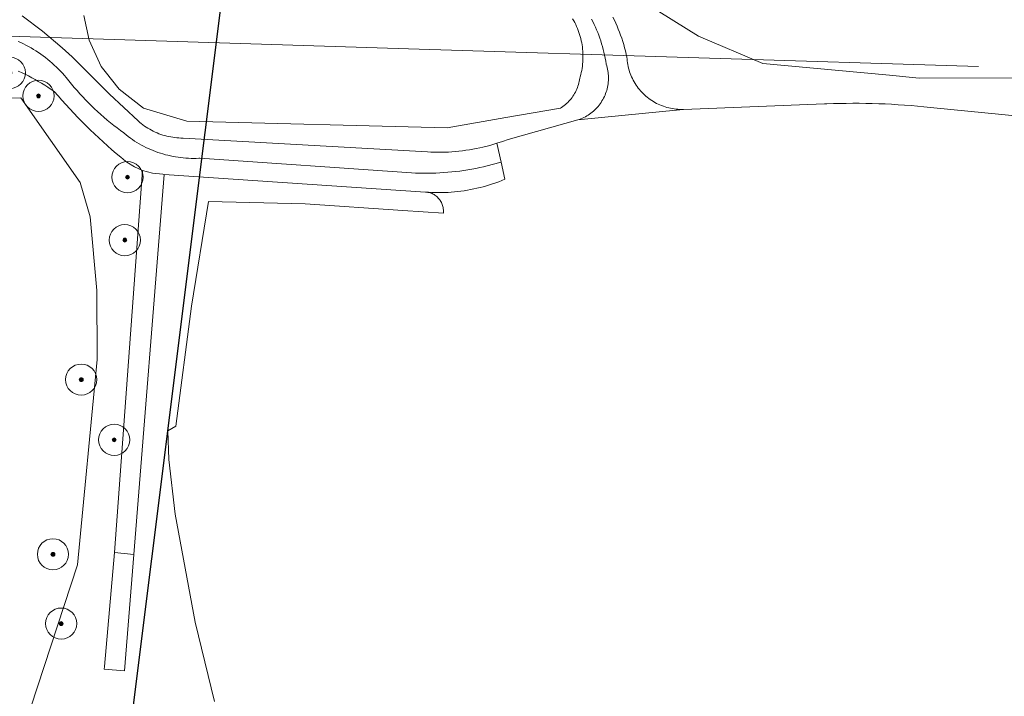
# Model space of a CAD drawing. Extents: x 154222 to 160093, y 456746 to 462495.
# Tile 88 of 254: x 158155 to 158281, y 460565 to 460652. Entities that reach past the tile are written whole.
import ezdxf

# ---------------------------------------------------------------- set-up
doc = ezdxf.new("R2010")
doc.units = 0
doc.header["$LTSCALE"] = 0.75
doc.layers.get('0').update_dxf_attribs({"linetype": 'CONTINUOUS'})
doc.layers.get('DEFPOINTS').update_dxf_attribs({"linetype": 'CONTINUOUS'})
for name, color, linetype, lineweight in [('B-XX-GR-BOOM-S', 252, 'CONTINUOUS', 25), ('B-XX-KW-KUNSTWERK_DUIKER-G', 252, 'CONTINUOUS', 18), ('B-XX-OG-TERREIN_CULTUURSCHEIDING-GV', 252, 'CONTINUOUS', 18), ('B-XX-OG-TERREIN_ERF-GV', 252, 'CONTINUOUS', 18), ('B-XX-VH-VERHARDING_ASFALT-GV', 252, 'CONTINUOUS', 18), ('B-XX-VH-VERHARDING_HALFVERHARDING-GV', 252, 'CONTINUOUS', 18)]:
    doc.layers.add(name, color=color, linetype=linetype, lineweight=lineweight)

# ---------------------------------------------------------------- blocks, each defined once
blk = doc.blocks.new('SGR-BOOM_01-SO')
at = {"linetype": 'ByBlock', "lineweight": 18}
h = blk.add_hatch(color=0, dxfattribs=at)
h.dxf.hatch_style = 1
edge = h.paths.add_edge_path()
edge.add_arc((0, 0), 0.25, 0, 360)
at = {"color": 0, "linetype": 'ByBlock', "lineweight": 18}
for radius in [2, 0.25]:
    blk.add_circle((0, 0), radius, dxfattribs=at)

msp = doc.modelspace()

# ---------------------------------------------------------------- linework, layer by layer
at = {"layer": 'B-XX-KW-KUNSTWERK_DUIKER-G'}
msp.add_lwpolyline([(158047.943, 460653.344), (158073.525, 460651.973), (158205.819, 460647.775), (158277.576, 460645.578)], dxfattribs=at)
at = {"layer": 'B-XX-OG-TERREIN_CULTUURSCHEIDING-GV'}
for points in [[(158291.08, 460644.118), (158269.976, 460644.086), (158266.142, 460644.47), (158249.913, 460645.964), (158241.662, 460649.437), (158229.906, 460656.823)], [(158154.864, 460652.055), (158155.747, 460651.41), (158156.619, 460650.749), (158157.479, 460650.073), (158158.328, 460649.383), (158159.164, 460648.677), (158159.987, 460647.957), (158161.272, 460646.781), (158162.523, 460645.569), (158166.063, 460641.991), (158169.755, 460638.571), (158169.952, 460638.399), (158170.155, 460638.234), (158170.362, 460638.074), (158170.574, 460637.921), (158170.791, 460637.775), (158171.012, 460637.635), (158171.237, 460637.502), (158171.466, 460637.376), (158171.699, 460637.257), (158171.936, 460637.146), (158172.175, 460637.041), (158172.418, 460636.944), (158172.664, 460636.855), (158172.912, 460636.773), (158173.163, 460636.698), (158173.416, 460636.632), (158173.671, 460636.573), (158173.927, 460636.522), (158174.185, 460636.479), (158174.444, 460636.443), (158174.704, 460636.416), (158174.965, 460636.397), (158175.226, 460636.385), (158175.488, 460636.382), (158175.534, 460636.382), (158206.871, 460634.595), (158207.32, 460634.574), (158207.77, 460634.562), (158208.22, 460634.558), (158208.67, 460634.561), (158209.12, 460634.573), (158209.569, 460634.592), (158210.018, 460634.62), (158210.467, 460634.655), (158210.914, 460634.698), (158211.361, 460634.75), (158211.807, 460634.809), (158212.252, 460634.876), (158212.696, 460634.951), (158213.138, 460635.035), (158213.578, 460635.125), (158213.974, 460635.214), (158214.886, 460635.444), (158215.788, 460635.707), (158216.507, 460635.943), (158217.218, 460636.201), (158226.157, 460638.702), (158226.358, 460638.77), (158226.557, 460638.846), (158226.753, 460638.929), (158226.945, 460639.019), (158227.134, 460639.116), (158227.319, 460639.221), (158227.5, 460639.332), (158227.677, 460639.45), (158227.849, 460639.575), (158228.017, 460639.706), (158228.179, 460639.843), (158228.336, 460639.987), (158228.488, 460640.136), (158228.633, 460640.29), (158228.773, 460640.451), (158228.907, 460640.616), (158229.034, 460640.786), (158229.155, 460640.961), (158229.27, 460641.14), (158229.377, 460641.323), (158229.478, 460641.511), (158229.571, 460641.702), (158229.657, 460641.896), (158229.736, 460642.093), (158229.807, 460642.294), (158229.871, 460642.497), (158229.927, 460642.702), (158229.975, 460642.909), (158230.016, 460643.117), (158230.048, 460643.327), (158230.073, 460643.538), (158230.089, 460643.75), (158230.098, 460643.963), (158230.099, 460644.175), (158230.091, 460644.388), (158230.076, 460644.6), (158230.053, 460644.811), (158230.022, 460645.021), (158229.983, 460645.23), (158229.936, 460645.438), (158229.881, 460645.643), (158229.819, 460645.846), (158229.804, 460645.89), (158229.745, 460646.266), (158229.678, 460646.64), (158229.604, 460647.013), (158229.521, 460647.384), (158229.431, 460647.754), (158229.333, 460648.121), (158229.227, 460648.486), (158229.113, 460648.85), (158228.992, 460649.21), (158228.864, 460649.568), (158228.728, 460649.923), (158228.584, 460650.275), (158228.433, 460650.624), (158228.275, 460650.97), (158228.11, 460651.313), (158227.937, 460651.652)], [(158225.501, 460651.672), (158225.638, 460651.434), (158225.769, 460651.192), (158225.892, 460650.947), (158226.008, 460650.698), (158226.117, 460650.445), (158226.218, 460650.19), (158226.312, 460649.932), (158226.398, 460649.671), (158226.477, 460649.408), (158226.548, 460649.142), (158226.611, 460648.875), (158226.666, 460648.606), (158226.714, 460648.335), (158226.753, 460648.063), (158226.785, 460647.791), (158226.809, 460647.517), (158226.825, 460647.243), (158226.832, 460646.968), (158226.832, 460646.693), (158226.824, 460646.419), (158226.808, 460646.144), (158226.784, 460645.871), (158226.751, 460645.598), (158226.711, 460645.326), (158226.663, 460645.056), (158226.607, 460644.787), (158226.544, 460644.519), (158226.472, 460644.254), (158226.413, 460644.054), (158226.382, 460643.85), (158226.343, 460643.646), (158226.297, 460643.445), (158226.242, 460643.245), (158226.181, 460643.048), (158226.111, 460642.853), (158226.034, 460642.661), (158225.949, 460642.473), (158225.858, 460642.287), (158225.759, 460642.106), (158225.653, 460641.928), (158225.541, 460641.755), (158225.422, 460641.585), (158225.296, 460641.421), (158225.164, 460641.262), (158225.026, 460641.108), (158224.882, 460640.959), (158224.733, 460640.816), (158224.578, 460640.679), (158224.418, 460640.548), (158224.253, 460640.424), (158224.084, 460640.305), (158223.939, 460640.212), (158216.943, 460639), (158209.392, 460637.692), (158176.007, 460638.569), (158170.438, 460640.219), (158167.338, 460642.65), (158165.521, 460644.921), (158165.011, 460645.559), (158163.451, 460648.939), (158162.792, 460652.091)], [(158230.68, 460651.896), (158230.863, 460651.517), (158231.038, 460651.134), (158231.206, 460650.749), (158231.366, 460650.359), (158231.519, 460649.968), (158231.665, 460649.573), (158231.803, 460649.175), (158231.934, 460648.775), (158232.057, 460648.373), (158232.172, 460647.968), (158232.279, 460647.561), (158232.379, 460647.153), (158232.471, 460646.742), (158232.487, 460646.505), (158232.511, 460646.269), (158232.542, 460646.034), (158232.582, 460645.8), (158232.63, 460645.567), (158232.685, 460645.337), (158232.748, 460645.108), (158232.819, 460644.881), (158232.897, 460644.657), (158232.983, 460644.436), (158233.076, 460644.218), (158233.177, 460644.003), (158233.284, 460643.791), (158233.399, 460643.584), (158233.521, 460643.38), (158233.649, 460643.181), (158233.785, 460642.986), (158233.926, 460642.795), (158234.074, 460642.61), (158234.228, 460642.429), (158234.389, 460642.254), (158234.555, 460642.085), (158234.726, 460641.921), (158234.903, 460641.763), (158235.085, 460641.611), (158235.273, 460641.465), (158235.465, 460641.326), (158235.662, 460641.193), (158235.863, 460641.067), (158236.068, 460640.947), (158236.277, 460640.835), (158236.49, 460640.73), (158236.706, 460640.632), (158236.925, 460640.541), (158237.147, 460640.458), (158237.372, 460640.383), (158237.6, 460640.315), (158237.829, 460640.254), (158238.061, 460640.202), (158238.294, 460640.157), (158238.528, 460640.12), (158238.764, 460640.092), (158239, 460640.071), (158239.237, 460640.058), (158239.474, 460640.053), (158239.712, 460640.056), (158239.717, 460640.056), (158257.8, 460640.753), (158258.128, 460640.767), (158258.959, 460640.798), (158259.789, 460640.82), (158260.62, 460640.834), (158261.451, 460640.841), (158262.282, 460640.839), (158263.113, 460640.83), (158263.943, 460640.812), (158264.774, 460640.786), (158265.604, 460640.753), (158266.434, 460640.711), (158267.263, 460640.661), (158268.092, 460640.604), (158268.92, 460640.538), (158269.748, 460640.465), (158270.575, 460640.383), (158271.401, 460640.294), (158283.174, 460639.155)], [(158179.549, 460564.093), (158177.066, 460574.3), (158174.491, 460588.13), (158173.699, 460595.142), (158173.569, 460598.84), (158174.596, 460599.416), (158176.589, 460614.829), (158178.782, 460628.259), (158191.181, 460627.964), (158203.72, 460627.11), (158208.919, 460626.756), (158208.929, 460626.896), (158208.931, 460627.036), (158208.925, 460627.176), (158208.911, 460627.316), (158208.889, 460627.454), (158208.86, 460627.591), (158208.822, 460627.726), (158208.777, 460627.859), (158208.725, 460627.989), (158208.665, 460628.116), (158208.598, 460628.239), (158208.524, 460628.358), (158208.443, 460628.473), (158208.356, 460628.582), (158208.263, 460628.687), (158208.164, 460628.786), (158208.059, 460628.88), (158207.949, 460628.967), (158207.835, 460629.048), (158207.716, 460629.123), (158207.593, 460629.19), (158207.467, 460629.25), (158207.337, 460629.303), (158207.204, 460629.349), (158207.069, 460629.387), (158206.932, 460629.417), (158206.609, 460629.456), (158173.105, 460631.716), (158169.213, 460582.983), (158168.001, 460568.029), (158165.397, 460568.26), (158165.427, 460568.599), (158166.726, 460583.206), (158170.298, 460632.234), (158169.27, 460632.69), (158168.309, 460633.275), (158168.109, 460633.437), (158167.529, 460633.915), (158166.954, 460634.399), (158166.384, 460634.889), (158165.819, 460635.385), (158165.26, 460635.887), (158164.706, 460636.396), (158164.157, 460636.909), (158163.614, 460637.429), (158163.077, 460637.955), (158162.545, 460638.486), (158162.019, 460639.023), (158161.498, 460639.565), (158160.983, 460640.113), (158160.475, 460640.666), (158159.972, 460641.225), (158159.475, 460641.789), (158158.984, 460642.358), (158158.584, 460642.631), (158158.18, 460642.897), (158157.772, 460643.157), (158157.359, 460643.41), (158156.942, 460643.656), (158156.521, 460643.895), (158156.097, 460644.127), (158155.668, 460644.352), (158155.236, 460644.569), (158154.8, 460644.78), (158154.361, 460644.984)], [(158147.757, 460641.346), (158154.701, 460641.549), (158162.315, 460630.676), (158163.592, 460626.259), (158164.471, 460616.807), (158164.509, 460607.961), (158161.989, 460581.642), (158155.966, 460563.391)]]:
    msp.add_lwpolyline(points, dxfattribs=at)
at = {"layer": 'B-XX-OG-TERREIN_ERF-GV'}
for points in [[(158229.906, 460656.823), (158241.662, 460649.437), (158249.913, 460645.964), (158266.142, 460644.47), (158269.976, 460644.086), (158291.08, 460644.118)], [(158162.792, 460652.091), (158163.451, 460648.939), (158165.011, 460645.559), (158165.521, 460644.921), (158167.338, 460642.65), (158170.438, 460640.219), (158176.007, 460638.569), (158209.392, 460637.692), (158216.943, 460639), (158223.939, 460640.212), (158224.084, 460640.305), (158224.253, 460640.424), (158224.418, 460640.548), (158224.578, 460640.679), (158224.733, 460640.816), (158224.882, 460640.959), (158225.026, 460641.108), (158225.164, 460641.262), (158225.296, 460641.421), (158225.422, 460641.585), (158225.541, 460641.755), (158225.653, 460641.928), (158225.759, 460642.106), (158225.858, 460642.287), (158225.949, 460642.473), (158226.034, 460642.661), (158226.111, 460642.853), (158226.181, 460643.048), (158226.242, 460643.245), (158226.297, 460643.445), (158226.343, 460643.646), (158226.382, 460643.85), (158226.413, 460644.054), (158226.472, 460644.254), (158226.544, 460644.519), (158226.607, 460644.787), (158226.663, 460645.056), (158226.711, 460645.326), (158226.751, 460645.598), (158226.784, 460645.871), (158226.808, 460646.144), (158226.824, 460646.419), (158226.832, 460646.693), (158226.832, 460646.968), (158226.825, 460647.243), (158226.809, 460647.517), (158226.785, 460647.791), (158226.753, 460648.063), (158226.714, 460648.335), (158226.666, 460648.606), (158226.611, 460648.875), (158226.548, 460649.142), (158226.477, 460649.408), (158226.398, 460649.671), (158226.312, 460649.932), (158226.218, 460650.19), (158226.117, 460650.445), (158226.008, 460650.698), (158225.892, 460650.947), (158225.769, 460651.192), (158225.638, 460651.434), (158225.501, 460651.672)], [(158155.966, 460563.391), (158161.989, 460581.642), (158164.509, 460607.961), (158164.471, 460616.807), (158163.592, 460626.259), (158162.315, 460630.676), (158154.701, 460641.549), (158147.757, 460641.346)]]:
    msp.add_lwpolyline(points, dxfattribs=at)
at = {"layer": 'B-XX-VH-VERHARDING_ASFALT-GV'}
for points in [[(158154.356, 460648.781), (158154.693, 460648.627), (158155.027, 460648.465), (158155.357, 460648.297), (158155.684, 460648.121), (158156.007, 460647.938), (158156.326, 460647.748), (158156.64, 460647.552), (158156.951, 460647.348), (158157.256, 460647.138), (158157.558, 460646.922), (158157.854, 460646.699), (158158.146, 460646.47), (158158.433, 460646.234), (158158.714, 460645.992), (158158.99, 460645.745), (158159.261, 460645.491), (158159.527, 460645.232), (158159.786, 460644.967), (158160.04, 460644.696), (158160.288, 460644.42), (158160.53, 460644.139), (158160.866, 460643.715), (158161.209, 460643.297), (158161.557, 460642.883), (158161.912, 460642.475), (158162.273, 460642.072), (158162.64, 460641.674), (158163.012, 460641.282), (158163.39, 460640.895), (158163.774, 460640.514), (158164.164, 460640.139), (158164.559, 460639.769), (158164.959, 460639.406), (158165.365, 460639.048), (158165.776, 460638.696), (158166.192, 460638.351), (158166.613, 460638.012), (158167.04, 460637.679), (158167.471, 460637.352), (158167.907, 460637.032), (158167.963, 460636.991), (158168.222, 460636.781), (158168.486, 460636.577), (158168.755, 460636.379), (158169.028, 460636.188), (158169.306, 460636.004), (158169.589, 460635.826), (158169.875, 460635.655), (158170.166, 460635.491), (158170.46, 460635.334), (158170.758, 460635.184), (158171.06, 460635.041), (158171.365, 460634.906), (158171.673, 460634.778), (158171.984, 460634.657), (158172.298, 460634.544), (158172.614, 460634.438), (158172.933, 460634.34), (158173.254, 460634.25), (158173.578, 460634.167), (158173.903, 460634.092), (158174.23, 460634.025), (158174.558, 460633.966), (158174.888, 460633.915), (158175.218, 460633.872), (158175.55, 460633.836), (158175.883, 460633.809), (158176.216, 460633.789), (158176.549, 460633.778), (158176.883, 460633.774), (158177.217, 460633.779), (158177.55, 460633.791), (158177.676, 460633.798), (158204.845, 460631.915), (158205.362, 460631.891), (158205.88, 460631.875), (158206.398, 460631.867), (158206.915, 460631.867), (158207.433, 460631.875), (158207.951, 460631.891), (158208.468, 460631.916), (158208.984, 460631.948), (158209.501, 460631.988), (158210.016, 460632.036), (158210.531, 460632.092), (158211.045, 460632.156), (158211.558, 460632.227), (158212.069, 460632.307), (158212.58, 460632.395), (158213.088, 460632.49), (158213.596, 460632.594), (158214.062, 460632.696), (158215.196, 460632.974), (158216.32, 460633.291), (158215.788, 460635.707), (158214.886, 460635.444), (158213.974, 460635.214), (158213.578, 460635.125), (158213.138, 460635.035), (158212.696, 460634.951), (158212.252, 460634.876), (158211.807, 460634.809), (158211.361, 460634.75), (158210.914, 460634.698), (158210.467, 460634.655), (158210.018, 460634.62), (158209.569, 460634.592), (158209.12, 460634.573), (158208.67, 460634.561), (158208.22, 460634.558), (158207.77, 460634.562), (158207.32, 460634.574), (158206.871, 460634.595), (158175.534, 460636.382), (158175.488, 460636.382), (158175.226, 460636.385), (158174.965, 460636.397), (158174.704, 460636.416), (158174.444, 460636.443), (158174.185, 460636.479), (158173.927, 460636.522), (158173.671, 460636.573), (158173.416, 460636.632), (158173.163, 460636.698), (158172.912, 460636.773), (158172.664, 460636.855), (158172.418, 460636.944), (158172.175, 460637.041), (158171.936, 460637.146), (158171.699, 460637.257), (158171.466, 460637.376), (158171.237, 460637.502), (158171.012, 460637.635), (158170.791, 460637.775), (158170.574, 460637.921), (158170.362, 460638.074), (158170.155, 460638.234), (158169.952, 460638.399), (158169.755, 460638.571), (158166.063, 460641.991), (158162.523, 460645.569), (158161.272, 460646.781), (158159.987, 460647.957), (158159.164, 460648.677), (158158.328, 460649.383), (158157.479, 460650.073), (158156.619, 460650.749), (158155.747, 460651.41), (158154.864, 460652.055)], [(158227.937, 460651.652), (158228.11, 460651.313), (158228.275, 460650.97), (158228.433, 460650.624), (158228.584, 460650.275), (158228.728, 460649.923), (158228.864, 460649.568), (158228.992, 460649.21), (158229.113, 460648.85), (158229.227, 460648.486), (158229.333, 460648.121), (158229.431, 460647.754), (158229.521, 460647.384), (158229.604, 460647.013), (158229.678, 460646.64), (158229.745, 460646.266), (158229.804, 460645.89), (158229.819, 460645.846), (158229.881, 460645.643), (158229.936, 460645.438), (158229.983, 460645.23), (158230.022, 460645.021), (158230.053, 460644.811), (158230.076, 460644.6), (158230.091, 460644.388), (158230.099, 460644.175), (158230.098, 460643.963), (158230.089, 460643.75), (158230.073, 460643.538), (158230.048, 460643.327), (158230.016, 460643.117), (158229.975, 460642.909), (158229.927, 460642.702), (158229.871, 460642.497), (158229.807, 460642.294), (158229.736, 460642.093), (158229.657, 460641.896), (158229.571, 460641.702), (158229.478, 460641.511), (158229.377, 460641.323), (158229.27, 460641.14), (158229.155, 460640.961), (158229.034, 460640.786), (158228.907, 460640.616), (158228.773, 460640.451), (158228.633, 460640.29), (158228.488, 460640.136), (158228.336, 460639.987), (158228.179, 460639.843), (158228.017, 460639.706), (158227.849, 460639.575), (158227.677, 460639.45), (158227.5, 460639.332), (158227.319, 460639.221), (158227.134, 460639.116), (158226.945, 460639.019), (158226.753, 460638.929), (158226.557, 460638.846), (158226.358, 460638.77), (158226.157, 460638.702), (158237.46, 460639.836), (158239.712, 460640.056), (158239.474, 460640.053), (158239.237, 460640.058), (158239, 460640.071), (158238.764, 460640.092), (158238.528, 460640.12), (158238.294, 460640.157), (158238.061, 460640.202), (158237.829, 460640.254), (158237.6, 460640.315), (158237.372, 460640.383), (158237.147, 460640.458), (158236.925, 460640.541), (158236.706, 460640.632), (158236.49, 460640.73), (158236.277, 460640.835), (158236.068, 460640.947), (158235.863, 460641.067), (158235.662, 460641.193), (158235.465, 460641.326), (158235.273, 460641.465), (158235.085, 460641.611), (158234.903, 460641.763), (158234.726, 460641.921), (158234.555, 460642.085), (158234.389, 460642.254), (158234.228, 460642.429), (158234.074, 460642.61), (158233.926, 460642.795), (158233.785, 460642.986), (158233.649, 460643.181), (158233.521, 460643.38), (158233.399, 460643.584), (158233.284, 460643.791), (158233.177, 460644.003), (158233.076, 460644.218), (158232.983, 460644.436), (158232.897, 460644.657), (158232.819, 460644.881), (158232.748, 460645.108), (158232.685, 460645.337), (158232.63, 460645.567), (158232.582, 460645.8), (158232.542, 460646.034), (158232.511, 460646.269), (158232.487, 460646.505), (158232.471, 460646.742), (158232.379, 460647.153), (158232.279, 460647.561), (158232.172, 460647.968), (158232.057, 460648.373), (158231.934, 460648.775), (158231.803, 460649.175), (158231.665, 460649.573), (158231.519, 460649.968), (158231.366, 460650.359), (158231.206, 460650.749), (158231.038, 460651.134), (158230.863, 460651.517), (158230.68, 460651.896)], [(158154.361, 460644.984), (158154.8, 460644.78), (158155.236, 460644.569), (158155.668, 460644.352), (158156.097, 460644.127), (158156.521, 460643.895), (158156.942, 460643.656), (158157.359, 460643.41), (158157.772, 460643.157), (158158.18, 460642.897), (158158.584, 460642.631), (158158.984, 460642.358), (158159.475, 460641.789), (158159.972, 460641.225), (158160.475, 460640.666), (158160.983, 460640.113), (158161.498, 460639.565), (158162.019, 460639.023), (158162.545, 460638.486), (158163.077, 460637.955), (158163.614, 460637.429), (158164.157, 460636.909), (158164.706, 460636.396), (158165.26, 460635.887), (158165.819, 460635.385), (158166.384, 460634.889), (158166.954, 460634.399), (158167.529, 460633.915), (158168.109, 460633.437), (158168.309, 460633.275), (158169.27, 460632.69), (158170.298, 460632.234), (158171.581, 460631.877), (158172.904, 460631.73), (158173.105, 460631.716), (158206.609, 460629.456), (158207.011, 460629.427), (158207.428, 460629.406), (158207.845, 460629.392), (158208.263, 460629.387), (158208.68, 460629.389), (158209.098, 460629.399), (158209.515, 460629.418), (158209.931, 460629.444), (158210.348, 460629.478), (158210.763, 460629.521), (158211.177, 460629.571), (158211.591, 460629.629), (158212.003, 460629.695), (158212.414, 460629.769), (158212.823, 460629.851), (158213.231, 460629.94), (158213.637, 460630.038), (158214.041, 460630.143), (158214.443, 460630.256), (158214.843, 460630.376), (158215.24, 460630.505), (158215.635, 460630.641), (158216.027, 460630.784), (158216.417, 460630.935), (158216.803, 460631.093), (158216.32, 460633.291), (158215.196, 460632.974), (158214.062, 460632.696), (158213.596, 460632.594), (158213.088, 460632.49), (158212.58, 460632.395), (158212.069, 460632.307), (158211.558, 460632.227), (158211.045, 460632.156), (158210.531, 460632.092), (158210.016, 460632.036), (158209.501, 460631.988), (158208.984, 460631.948), (158208.468, 460631.916), (158207.951, 460631.891), (158207.433, 460631.875), (158206.915, 460631.867), (158206.398, 460631.867), (158205.88, 460631.875), (158205.362, 460631.891), (158204.845, 460631.915), (158177.676, 460633.798), (158177.55, 460633.791), (158177.217, 460633.779), (158176.883, 460633.774), (158176.549, 460633.778), (158176.216, 460633.789), (158175.883, 460633.809), (158175.55, 460633.836), (158175.218, 460633.872), (158174.888, 460633.915), (158174.558, 460633.966), (158174.23, 460634.025), (158173.903, 460634.092), (158173.578, 460634.167), (158173.254, 460634.25), (158172.933, 460634.34), (158172.614, 460634.438), (158172.298, 460634.544), (158171.984, 460634.657), (158171.673, 460634.778), (158171.365, 460634.906), (158171.06, 460635.041), (158170.758, 460635.184), (158170.46, 460635.334), (158170.166, 460635.491), (158169.875, 460635.655), (158169.589, 460635.826), (158169.306, 460636.004), (158169.028, 460636.188), (158168.755, 460636.379), (158168.486, 460636.577), (158168.222, 460636.781), (158167.963, 460636.991), (158167.907, 460637.032), (158167.471, 460637.352), (158167.04, 460637.679), (158166.613, 460638.012), (158166.192, 460638.351), (158165.776, 460638.696), (158165.365, 460639.048), (158164.959, 460639.406), (158164.559, 460639.769), (158164.164, 460640.139), (158163.774, 460640.514), (158163.39, 460640.895), (158163.012, 460641.282), (158162.64, 460641.674), (158162.273, 460642.072), (158161.912, 460642.475), (158161.557, 460642.883), (158161.209, 460643.297), (158160.866, 460643.715), (158160.53, 460644.139), (158160.288, 460644.42), (158160.04, 460644.696), (158159.786, 460644.967), (158159.527, 460645.232), (158159.261, 460645.491), (158158.99, 460645.745), (158158.714, 460645.992), (158158.433, 460646.234), (158158.146, 460646.47), (158157.854, 460646.699), (158157.558, 460646.922), (158157.256, 460647.138), (158156.951, 460647.348), (158156.64, 460647.552), (158156.326, 460647.748), (158156.007, 460647.938), (158155.684, 460648.121), (158155.357, 460648.297), (158155.027, 460648.465), (158154.693, 460648.627), (158154.356, 460648.781)]]:
    msp.add_lwpolyline(points, dxfattribs=at)
msp.add_lwpolyline([(158171.581, 460631.877), (158170.298, 460632.234), (158166.726, 460583.206), (158169.213, 460582.983), (158173.105, 460631.716), (158172.904, 460631.73)], close=True, dxfattribs=at)
at = {"layer": 'B-XX-VH-VERHARDING_HALFVERHARDING-GV'}
msp.add_lwpolyline([(158169.213, 460582.983), (158166.726, 460583.206), (158165.427, 460568.599), (158165.397, 460568.26), (158168.001, 460568.029)], close=True, dxfattribs=at)
at = {"layer": 'DEFPOINTS', "flags": 128}
msp.add_lwpolyline([(157498.69, 460511.773), (157666.489, 461268.413), (158141.33, 461489.21), (159256.935, 461205.939), (159206.487, 460696.309), (158205.708, 460856.251), (158144.02, 460363.33)], close=True, dxfattribs=at)

# ---------------------------------------------------------------- block references
at = {"layer": 'B-XX-GR-BOOM-S'}
for p in [(158153.298, 460644.754), (158156.967, 460641.789), (158168.387, 460631.366), (158168.041, 460623.293), (158162.447, 460605.395), (158166.681, 460597.669), (158158.82, 460582.989), (158159.879, 460574.099)]:
    msp.add_blockref('SGR-BOOM_01-SO', p, dxfattribs=at)

doc.saveas('drawing.dxf')
